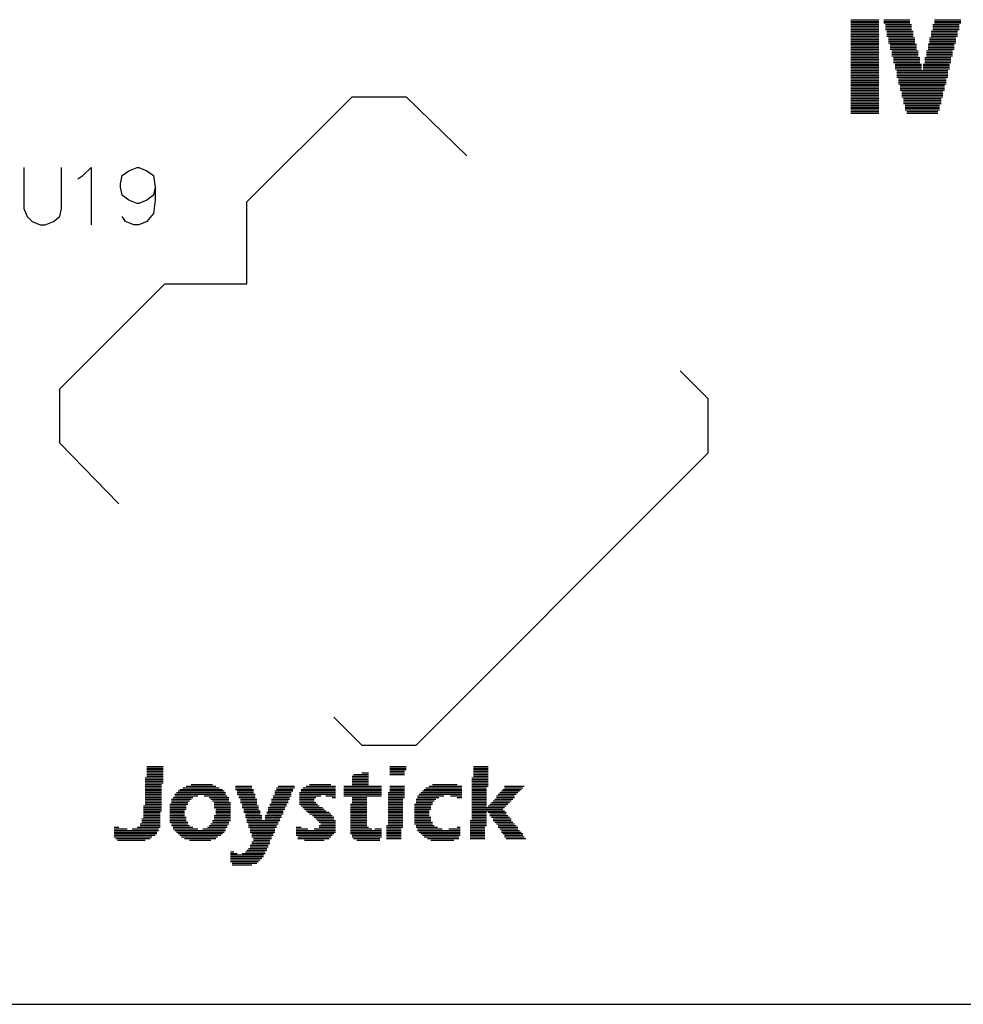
# Model space of a CAD drawing. Extents: x -0.24 to 4.91, y -0.23 to 6.58.
# Tile 4 of 24: x 2.52 to 3.1, y -0.23 to 0.38. Entities that reach past the tile are written whole.
import ezdxf

# ---------------------------------------------------------------- set-up
doc = ezdxf.new("R2010")
doc.units = 0
doc.layers.add('mb672d', color=1, linetype='CONTINUOUS')

msp = doc.modelspace()

# ---------------------------------------------------------------- linework, layer by layer
at = {"layer": 'mb672d', "color": 5}
for points in [[(3.029, 0.375), (3.046, 0.375)], [(3.029, 0.374), (3.046, 0.374)], [(3.029, 0.373), (3.046, 0.373)], [(3.029, 0.372), (3.046, 0.372)], [(3.049, 0.375), (3.065, 0.375)], [(3.049, 0.374), (3.065, 0.374)], [(3.049, 0.373), (3.065, 0.373)], [(3.05, 0.372), (3.066, 0.372)], [(3.079, 0.372), (3.095, 0.372)], [(3.08, 0.375), (3.096, 0.375)], [(3.08, 0.374), (3.096, 0.374)], [(3.08, 0.373), (3.096, 0.373)], [(3.029, 0.371), (3.046, 0.371)], [(3.029, 0.37), (3.046, 0.37)], [(3.029, 0.369), (3.046, 0.369)], [(3.029, 0.368), (3.046, 0.368)], [(3.029, 0.367), (3.046, 0.367)], [(3.029, 0.366), (3.046, 0.366)], [(3.05, 0.371), (3.066, 0.371)], [(3.05, 0.37), (3.066, 0.37)], [(3.05, 0.369), (3.066, 0.369)], [(3.051, 0.368), (3.067, 0.368)], [(3.051, 0.367), (3.067, 0.367)], [(3.051, 0.366), (3.067, 0.366)], [(3.078, 0.368), (3.094, 0.368)], [(3.078, 0.367), (3.094, 0.367)], [(3.078, 0.366), (3.094, 0.366)], [(3.079, 0.371), (3.095, 0.371)], [(3.079, 0.37), (3.095, 0.37)], [(3.079, 0.369), (3.095, 0.369)], [(3.029, 0.365), (3.046, 0.365)], [(3.029, 0.364), (3.046, 0.364)], [(3.029, 0.363), (3.046, 0.363)], [(3.029, 0.362), (3.046, 0.362)], [(3.029, 0.361), (3.046, 0.361)], [(3.029, 0.36), (3.046, 0.36)], [(3.051, 0.365), (3.067, 0.365)], [(3.052, 0.364), (3.068, 0.364)], [(3.052, 0.363), (3.068, 0.363)], [(3.052, 0.362), (3.068, 0.362)], [(3.052, 0.361), (3.068, 0.361)], [(3.053, 0.36), (3.069, 0.36)], [(3.076, 0.36), (3.092, 0.36)], [(3.077, 0.364), (3.093, 0.364)], [(3.077, 0.363), (3.093, 0.363)], [(3.077, 0.362), (3.093, 0.362)], [(3.077, 0.361), (3.093, 0.361)], [(3.078, 0.365), (3.094, 0.365)], [(3.029, 0.359), (3.046, 0.359)], [(3.029, 0.358), (3.046, 0.358)], [(3.029, 0.357), (3.046, 0.357)], [(3.029, 0.356), (3.046, 0.356)], [(3.029, 0.355), (3.046, 0.355)], [(3.053, 0.359), (3.069, 0.359)], [(3.053, 0.358), (3.069, 0.358)], [(3.053, 0.357), (3.069, 0.357)], [(3.054, 0.356), (3.07, 0.356)], [(3.054, 0.355), (3.07, 0.355)], [(3.075, 0.356), (3.091, 0.356)], [(3.075, 0.355), (3.091, 0.355)], [(3.076, 0.359), (3.092, 0.359)], [(3.076, 0.358), (3.092, 0.358)], [(3.076, 0.357), (3.092, 0.357)], [(3.029, 0.354), (3.046, 0.354)], [(3.029, 0.353), (3.046, 0.353)], [(3.029, 0.352), (3.046, 0.352)], [(3.029, 0.351), (3.046, 0.351)], [(3.029, 0.35), (3.046, 0.35)], [(3.029, 0.349), (3.046, 0.349)], [(3.054, 0.354), (3.07, 0.354)], [(3.054, 0.353), (3.07, 0.353)], [(3.055, 0.352), (3.071, 0.352)], [(3.055, 0.351), (3.071, 0.351)], [(3.055, 0.35), (3.071, 0.35)], [(3.055, 0.349), (3.071, 0.349)], [(3.074, 0.352), (3.09, 0.352)], [(3.074, 0.351), (3.09, 0.351)], [(3.074, 0.35), (3.09, 0.35)], [(3.074, 0.349), (3.09, 0.349)], [(3.075, 0.354), (3.091, 0.354)], [(3.075, 0.353), (3.091, 0.353)], [(3.029, 0.348), (3.046, 0.348)], [(3.029, 0.347), (3.046, 0.347)], [(3.029, 0.346), (3.046, 0.346)], [(3.029, 0.345), (3.046, 0.345)], [(3.029, 0.344), (3.046, 0.344)], [(3.029, 0.343), (3.046, 0.343)], [(3.029, 0.342), (3.046, 0.342)], [(3.056, 0.348), (3.072, 0.348)], [(3.056, 0.347), (3.072, 0.347)], [(3.056, 0.346), (3.072, 0.346)], [(3.056, 0.345), (3.072, 0.345)], [(3.057, 0.344), (3.088, 0.344)], [(3.057, 0.343), (3.088, 0.343)], [(3.057, 0.342), (3.088, 0.342)], [(3.073, 0.348), (3.089, 0.348)], [(3.073, 0.347), (3.089, 0.347)], [(3.073, 0.346), (3.089, 0.346)], [(3.073, 0.345), (3.089, 0.345)], [(3.029, 0.341), (3.046, 0.341)], [(3.029, 0.34), (3.046, 0.34)], [(3.029, 0.339), (3.046, 0.339)], [(3.029, 0.338), (3.046, 0.338)], [(3.029, 0.337), (3.046, 0.337)], [(3.029, 0.336), (3.046, 0.336)], [(3.057, 0.341), (3.088, 0.341)], [(3.057, 0.34), (3.088, 0.34)], [(3.058, 0.339), (3.087, 0.339)], [(3.058, 0.338), (3.087, 0.338)], [(3.058, 0.337), (3.087, 0.337)], [(3.058, 0.336), (3.087, 0.336)], [(3.029, 0.335), (3.046, 0.335)], [(3.029, 0.334), (3.046, 0.334)], [(3.029, 0.333), (3.046, 0.333)], [(3.029, 0.332), (3.046, 0.332)], [(3.029, 0.331), (3.046, 0.331)], [(3.029, 0.33), (3.046, 0.33)], [(3.059, 0.335), (3.086, 0.335)], [(3.059, 0.334), (3.086, 0.334)], [(3.059, 0.333), (3.086, 0.333)], [(3.059, 0.332), (3.086, 0.332)], [(3.06, 0.331), (3.085, 0.331)], [(3.06, 0.33), (3.085, 0.33)], [(2.661, 0.264), (2.725, 0.328), (2.758, 0.328), (2.795, 0.292)], [(3.029, 0.329), (3.046, 0.329)], [(3.029, 0.328), (3.046, 0.328)], [(3.029, 0.327), (3.046, 0.327)], [(3.029, 0.326), (3.046, 0.326)], [(3.029, 0.325), (3.046, 0.325)], [(3.029, 0.324), (3.046, 0.324)], [(3.06, 0.329), (3.085, 0.329)], [(3.06, 0.328), (3.085, 0.328)], [(3.061, 0.327), (3.084, 0.327)], [(3.061, 0.326), (3.084, 0.326)], [(3.061, 0.325), (3.084, 0.325)], [(3.061, 0.324), (3.084, 0.324)], [(3.029, 0.323), (3.046, 0.323)], [(3.029, 0.322), (3.046, 0.322)], [(3.029, 0.321), (3.046, 0.321)], [(3.029, 0.32), (3.046, 0.32)], [(3.029, 0.319), (3.046, 0.319)], [(3.029, 0.318), (3.046, 0.318)], [(3.062, 0.323), (3.083, 0.323)], [(3.062, 0.322), (3.083, 0.322)], [(3.062, 0.321), (3.083, 0.321)], [(3.062, 0.32), (3.083, 0.32)], [(3.063, 0.319), (3.082, 0.319)], [(3.063, 0.318), (3.082, 0.318)], [(2.525, 0.285), (2.525, 0.26), (2.527, 0.255), (2.53, 0.252), (2.535, 0.25), (2.538, 0.25), (2.543, 0.252), (2.547, 0.255), (2.548, 0.26), (2.548, 0.285)], [(2.558, 0.278), (2.561, 0.28), (2.566, 0.285), (2.566, 0.25)], [(2.605, 0.273), (2.604, 0.268), (2.6, 0.265), (2.595, 0.263), (2.594, 0.263), (2.589, 0.265), (2.585, 0.268), (2.584, 0.273), (2.584, 0.275), (2.585, 0.28), (2.589, 0.283), (2.594, 0.285), (2.595, 0.285), (2.6, 0.283), (2.604, 0.28), (2.605, 0.273), (2.605, 0.265), (2.604, 0.257), (2.6, 0.252), (2.595, 0.25), (2.592, 0.25), (2.587, 0.252), (2.585, 0.255)], [(2.661, 0.214), (2.661, 0.264)], [(2.547, 0.117), (2.547, 0.15), (2.611, 0.214)], [(2.611, 0.214), (2.661, 0.214)], [(2.925, 0.161), (2.942, 0.144)], [(2.714, -0.05), (2.731, -0.067), (2.764, -0.067), (2.925, 0.094), (2.942, 0.111), (2.942, 0.144)], [(2.547, 0.117), (2.583, 0.08)], [(2.6, -0.08), (2.61, -0.08)], [(2.6, -0.081), (2.61, -0.081)], [(2.6, -0.082), (2.61, -0.082)], [(2.6, -0.083), (2.61, -0.083)], [(2.6, -0.084), (2.61, -0.084)], [(2.731, -0.084), (2.735, -0.084)], [(2.748, -0.08), (2.758, -0.08)], [(2.748, -0.081), (2.758, -0.081)], [(2.748, -0.082), (2.758, -0.082)], [(2.748, -0.083), (2.757, -0.083)], [(2.748, -0.084), (2.757, -0.084)], [(2.799, -0.08), (2.808, -0.08)], [(2.799, -0.081), (2.808, -0.081)], [(2.799, -0.082), (2.808, -0.082)], [(2.799, -0.083), (2.808, -0.083)], [(2.799, -0.084), (2.808, -0.084)], [(2.599, -0.087), (2.61, -0.087)], [(2.599, -0.088), (2.61, -0.088)], [(2.599, -0.089), (2.61, -0.089)], [(2.599, -0.09), (2.61, -0.09)], [(2.6, -0.085), (2.61, -0.085)], [(2.6, -0.086), (2.61, -0.086)], [(2.725, -0.086), (2.735, -0.086)], [(2.725, -0.087), (2.735, -0.087)], [(2.725, -0.088), (2.735, -0.088)], [(2.725, -0.089), (2.735, -0.089)], [(2.725, -0.09), (2.735, -0.09)], [(2.726, -0.085), (2.735, -0.085)], [(2.748, -0.085), (2.757, -0.085)], [(2.798, -0.087), (2.808, -0.087)], [(2.798, -0.088), (2.808, -0.088)], [(2.798, -0.089), (2.808, -0.089)], [(2.798, -0.09), (2.808, -0.09)], [(2.799, -0.085), (2.808, -0.085)], [(2.799, -0.086), (2.808, -0.086)], [(2.599, -0.091), (2.609, -0.091)], [(2.599, -0.092), (2.609, -0.092)], [(2.599, -0.093), (2.609, -0.093)], [(2.599, -0.094), (2.609, -0.094)], [(2.599, -0.095), (2.609, -0.095)], [(2.599, -0.096), (2.609, -0.096)], [(2.618, -0.096), (2.648, -0.096)], [(2.619, -0.095), (2.647, -0.095)], [(2.62, -0.094), (2.646, -0.094)], [(2.622, -0.093), (2.644, -0.093)], [(2.624, -0.092), (2.642, -0.092)], [(2.627, -0.091), (2.64, -0.091)], [(2.654, -0.092), (2.664, -0.092)], [(2.654, -0.093), (2.664, -0.093)], [(2.654, -0.094), (2.665, -0.094)], [(2.655, -0.095), (2.665, -0.095)], [(2.655, -0.096), (2.665, -0.096)], [(2.678, -0.095), (2.689, -0.095)], [(2.678, -0.096), (2.688, -0.096)], [(2.679, -0.093), (2.69, -0.093)], [(2.679, -0.094), (2.689, -0.094)], [(2.68, -0.092), (2.69, -0.092)], [(2.693, -0.096), (2.715, -0.096)], [(2.694, -0.094), (2.715, -0.094)], [(2.694, -0.095), (2.715, -0.095)], [(2.695, -0.093), (2.715, -0.093)], [(2.697, -0.092), (2.715, -0.092)], [(2.699, -0.091), (2.712, -0.091)], [(2.72, -0.092), (2.743, -0.092)], [(2.72, -0.093), (2.743, -0.093)], [(2.72, -0.094), (2.743, -0.094)], [(2.72, -0.095), (2.743, -0.095)], [(2.72, -0.096), (2.743, -0.096)], [(2.725, -0.091), (2.735, -0.091)], [(2.747, -0.096), (2.757, -0.096)], [(2.748, -0.092), (2.757, -0.092)], [(2.748, -0.093), (2.757, -0.093)], [(2.748, -0.094), (2.757, -0.094)], [(2.748, -0.095), (2.757, -0.095)], [(2.767, -0.096), (2.792, -0.096)], [(2.768, -0.095), (2.792, -0.095)], [(2.769, -0.094), (2.792, -0.094)], [(2.77, -0.093), (2.792, -0.093)], [(2.772, -0.092), (2.792, -0.092)], [(2.774, -0.091), (2.789, -0.091)], [(2.798, -0.091), (2.808, -0.091)], [(2.798, -0.092), (2.808, -0.092)], [(2.798, -0.093), (2.807, -0.093)], [(2.798, -0.094), (2.807, -0.094)], [(2.798, -0.095), (2.807, -0.095)], [(2.798, -0.096), (2.807, -0.096)], [(2.815, -0.096), (2.826, -0.096)], [(2.816, -0.095), (2.827, -0.095)], [(2.817, -0.094), (2.828, -0.094)], [(2.818, -0.092), (2.83, -0.092)], [(2.818, -0.093), (2.829, -0.093)], [(2.599, -0.097), (2.609, -0.097)], [(2.599, -0.098), (2.609, -0.098)], [(2.599, -0.099), (2.609, -0.099)], [(2.599, -0.1), (2.609, -0.1)], [(2.599, -0.101), (2.609, -0.101)], [(2.599, -0.102), (2.609, -0.102)], [(2.615, -0.1), (2.627, -0.1)], [(2.615, -0.101), (2.626, -0.101)], [(2.615, -0.102), (2.625, -0.102)], [(2.616, -0.099), (2.628, -0.099)], [(2.617, -0.097), (2.648, -0.097)], [(2.617, -0.098), (2.631, -0.098)], [(2.635, -0.098), (2.649, -0.098)], [(2.638, -0.099), (2.65, -0.099)], [(2.639, -0.1), (2.65, -0.1)], [(2.64, -0.101), (2.65, -0.101)], [(2.641, -0.102), (2.651, -0.102)], [(2.655, -0.097), (2.666, -0.097)], [(2.656, -0.098), (2.666, -0.098)], [(2.656, -0.099), (2.666, -0.099)], [(2.657, -0.1), (2.667, -0.1)], [(2.657, -0.101), (2.667, -0.101)], [(2.657, -0.102), (2.667, -0.102)], [(2.676, -0.1), (2.687, -0.1)], [(2.676, -0.101), (2.686, -0.101)], [(2.676, -0.102), (2.686, -0.102)], [(2.677, -0.098), (2.688, -0.098)], [(2.677, -0.099), (2.687, -0.099)], [(2.678, -0.097), (2.688, -0.097)], [(2.693, -0.097), (2.715, -0.097)], [(2.693, -0.098), (2.706, -0.098)], [(2.693, -0.099), (2.703, -0.099)], [(2.693, -0.1), (2.702, -0.1)], [(2.693, -0.101), (2.702, -0.101)], [(2.693, -0.102), (2.703, -0.102)], [(2.709, -0.098), (2.715, -0.098)], [(2.713, -0.099), (2.715, -0.099)], [(2.72, -0.097), (2.743, -0.097)], [(2.72, -0.098), (2.743, -0.098)], [(2.725, -0.099), (2.734, -0.099)], [(2.725, -0.1), (2.734, -0.1)], [(2.725, -0.101), (2.734, -0.101)], [(2.725, -0.102), (2.734, -0.102)], [(2.747, -0.097), (2.757, -0.097)], [(2.747, -0.098), (2.757, -0.098)], [(2.747, -0.099), (2.757, -0.099)], [(2.747, -0.1), (2.756, -0.1)], [(2.747, -0.101), (2.756, -0.101)], [(2.747, -0.102), (2.756, -0.102)], [(2.764, -0.1), (2.776, -0.1)], [(2.764, -0.101), (2.775, -0.101)], [(2.764, -0.102), (2.774, -0.102)], [(2.765, -0.098), (2.781, -0.098)], [(2.765, -0.099), (2.778, -0.099)], [(2.766, -0.097), (2.792, -0.097)], [(2.785, -0.098), (2.792, -0.098)], [(2.789, -0.099), (2.792, -0.099)], [(2.798, -0.097), (2.807, -0.097)], [(2.798, -0.098), (2.807, -0.098)], [(2.798, -0.099), (2.807, -0.099)], [(2.798, -0.1), (2.807, -0.1)], [(2.798, -0.101), (2.807, -0.101)], [(2.798, -0.102), (2.807, -0.102)], [(2.81, -0.102), (2.821, -0.102)], [(2.811, -0.101), (2.822, -0.101)], [(2.812, -0.1), (2.823, -0.1)], [(2.813, -0.098), (2.824, -0.098)], [(2.813, -0.099), (2.824, -0.099)], [(2.814, -0.097), (2.825, -0.097)], [(2.598, -0.104), (2.609, -0.104)], [(2.598, -0.105), (2.609, -0.105)], [(2.598, -0.106), (2.609, -0.106)], [(2.598, -0.107), (2.609, -0.107)], [(2.598, -0.108), (2.608, -0.108)], [(2.599, -0.103), (2.609, -0.103)], [(2.614, -0.103), (2.625, -0.103)], [(2.614, -0.104), (2.624, -0.104)], [(2.614, -0.105), (2.624, -0.105)], [(2.614, -0.106), (2.624, -0.106)], [(2.614, -0.107), (2.623, -0.107)], [(2.614, -0.108), (2.623, -0.108)], [(2.641, -0.103), (2.651, -0.103)], [(2.641, -0.104), (2.651, -0.104)], [(2.641, -0.105), (2.651, -0.105)], [(2.642, -0.106), (2.651, -0.106)], [(2.642, -0.107), (2.651, -0.107)], [(2.642, -0.108), (2.651, -0.108)], [(2.658, -0.103), (2.667, -0.103)], [(2.658, -0.104), (2.668, -0.104)], [(2.658, -0.105), (2.668, -0.105)], [(2.659, -0.106), (2.668, -0.106)], [(2.659, -0.107), (2.669, -0.107)], [(2.659, -0.108), (2.669, -0.108)], [(2.673, -0.108), (2.683, -0.108)], [(2.674, -0.105), (2.684, -0.105)], [(2.674, -0.106), (2.684, -0.106)], [(2.674, -0.107), (2.683, -0.107)], [(2.675, -0.103), (2.685, -0.103)], [(2.675, -0.104), (2.685, -0.104)], [(2.693, -0.103), (2.704, -0.103)], [(2.694, -0.104), (2.705, -0.104)], [(2.695, -0.105), (2.707, -0.105)], [(2.696, -0.106), (2.708, -0.106)], [(2.697, -0.107), (2.709, -0.107)], [(2.698, -0.108), (2.711, -0.108)], [(2.724, -0.103), (2.734, -0.103)], [(2.724, -0.104), (2.734, -0.104)], [(2.724, -0.105), (2.734, -0.105)], [(2.724, -0.106), (2.734, -0.106)], [(2.724, -0.107), (2.734, -0.107)], [(2.724, -0.108), (2.734, -0.108)], [(2.747, -0.103), (2.756, -0.103)], [(2.747, -0.104), (2.756, -0.104)], [(2.747, -0.105), (2.756, -0.105)], [(2.747, -0.106), (2.756, -0.106)], [(2.747, -0.107), (2.756, -0.107)], [(2.747, -0.108), (2.756, -0.108)], [(2.763, -0.103), (2.774, -0.103)], [(2.763, -0.104), (2.773, -0.104)], [(2.763, -0.105), (2.773, -0.105)], [(2.763, -0.106), (2.773, -0.106)], [(2.763, -0.107), (2.772, -0.107)], [(2.763, -0.108), (2.772, -0.108)], [(2.798, -0.103), (2.807, -0.103)], [(2.798, -0.104), (2.807, -0.104)], [(2.798, -0.105), (2.818, -0.105)], [(2.798, -0.106), (2.817, -0.106)], [(2.798, -0.107), (2.818, -0.107)], [(2.798, -0.108), (2.807, -0.108)], [(2.808, -0.104), (2.819, -0.104)], [(2.808, -0.108), (2.819, -0.108)], [(2.809, -0.103), (2.82, -0.103)], [(2.597, -0.112), (2.608, -0.112)], [(2.597, -0.113), (2.608, -0.113)], [(2.597, -0.114), (2.608, -0.114)], [(2.598, -0.109), (2.608, -0.109)], [(2.598, -0.11), (2.608, -0.11)], [(2.598, -0.111), (2.608, -0.111)], [(2.614, -0.109), (2.623, -0.109)], [(2.614, -0.11), (2.623, -0.11)], [(2.614, -0.111), (2.624, -0.111)], [(2.614, -0.112), (2.624, -0.112)], [(2.614, -0.113), (2.624, -0.113)], [(2.614, -0.114), (2.625, -0.114)], [(2.64, -0.113), (2.651, -0.113)], [(2.64, -0.114), (2.65, -0.114)], [(2.641, -0.11), (2.651, -0.11)], [(2.641, -0.111), (2.651, -0.111)], [(2.641, -0.112), (2.651, -0.112)], [(2.642, -0.109), (2.651, -0.109)], [(2.66, -0.109), (2.669, -0.109)], [(2.66, -0.11), (2.67, -0.11)], [(2.66, -0.111), (2.67, -0.111)], [(2.661, -0.112), (2.67, -0.112)], [(2.661, -0.113), (2.681, -0.113)], [(2.661, -0.114), (2.68, -0.114)], [(2.672, -0.11), (2.682, -0.11)], [(2.672, -0.111), (2.682, -0.111)], [(2.672, -0.112), (2.681, -0.112)], [(2.673, -0.109), (2.683, -0.109)], [(2.699, -0.109), (2.712, -0.109)], [(2.701, -0.11), (2.713, -0.11)], [(2.702, -0.111), (2.714, -0.111)], [(2.703, -0.112), (2.714, -0.112)], [(2.704, -0.113), (2.715, -0.113)], [(2.705, -0.114), (2.715, -0.114)], [(2.724, -0.109), (2.734, -0.109)], [(2.724, -0.11), (2.734, -0.11)], [(2.724, -0.111), (2.734, -0.111)], [(2.724, -0.112), (2.734, -0.112)], [(2.724, -0.113), (2.734, -0.113)], [(2.724, -0.114), (2.734, -0.114)], [(2.747, -0.109), (2.756, -0.109)], [(2.747, -0.11), (2.756, -0.11)], [(2.747, -0.111), (2.756, -0.111)], [(2.747, -0.112), (2.756, -0.112)], [(2.747, -0.113), (2.756, -0.113)], [(2.747, -0.114), (2.756, -0.114)], [(2.763, -0.109), (2.772, -0.109)], [(2.763, -0.11), (2.772, -0.11)], [(2.763, -0.111), (2.773, -0.111)], [(2.763, -0.112), (2.773, -0.112)], [(2.763, -0.113), (2.773, -0.113)], [(2.763, -0.114), (2.774, -0.114)], [(2.797, -0.113), (2.807, -0.113)], [(2.797, -0.114), (2.807, -0.114)], [(2.798, -0.109), (2.807, -0.109)], [(2.798, -0.11), (2.807, -0.11)], [(2.798, -0.111), (2.807, -0.111)], [(2.798, -0.112), (2.807, -0.112)], [(2.809, -0.109), (2.819, -0.109)], [(2.809, -0.11), (2.82, -0.11)], [(2.81, -0.111), (2.821, -0.111)], [(2.811, -0.112), (2.822, -0.112)], [(2.811, -0.113), (2.822, -0.113)], [(2.812, -0.114), (2.823, -0.114)], [(2.58, -0.117), (2.583, -0.117)], [(2.58, -0.118), (2.588, -0.118)], [(2.58, -0.119), (2.607, -0.119)], [(2.58, -0.12), (2.606, -0.12)], [(2.591, -0.118), (2.607, -0.118)], [(2.594, -0.117), (2.608, -0.117)], [(2.596, -0.115), (2.608, -0.115)], [(2.596, -0.116), (2.608, -0.116)], [(2.615, -0.115), (2.625, -0.115)], [(2.615, -0.116), (2.626, -0.116)], [(2.616, -0.117), (2.628, -0.117)], [(2.616, -0.118), (2.631, -0.118)], [(2.617, -0.119), (2.648, -0.119)], [(2.618, -0.12), (2.647, -0.12)], [(2.634, -0.118), (2.648, -0.118)], [(2.637, -0.117), (2.649, -0.117)], [(2.638, -0.116), (2.649, -0.116)], [(2.639, -0.115), (2.65, -0.115)], [(2.662, -0.115), (2.68, -0.115)], [(2.662, -0.116), (2.679, -0.116)], [(2.662, -0.117), (2.679, -0.117)], [(2.663, -0.118), (2.678, -0.118)], [(2.663, -0.119), (2.678, -0.119)], [(2.663, -0.12), (2.678, -0.12)], [(2.691, -0.117), (2.694, -0.117)], [(2.691, -0.118), (2.698, -0.118)], [(2.691, -0.119), (2.715, -0.119)], [(2.691, -0.12), (2.715, -0.12)], [(2.702, -0.118), (2.715, -0.118)], [(2.705, -0.116), (2.715, -0.116)], [(2.705, -0.117), (2.715, -0.117)], [(2.706, -0.115), (2.715, -0.115)], [(2.724, -0.115), (2.734, -0.115)], [(2.724, -0.116), (2.734, -0.116)], [(2.724, -0.117), (2.735, -0.117)], [(2.724, -0.118), (2.737, -0.118)], [(2.724, -0.119), (2.743, -0.119)], [(2.724, -0.12), (2.743, -0.12)], [(2.739, -0.118), (2.743, -0.118)], [(2.746, -0.116), (2.756, -0.116)], [(2.746, -0.117), (2.756, -0.117)], [(2.746, -0.118), (2.755, -0.118)], [(2.746, -0.119), (2.755, -0.119)], [(2.746, -0.12), (2.755, -0.12)], [(2.747, -0.115), (2.756, -0.115)], [(2.763, -0.115), (2.774, -0.115)], [(2.764, -0.116), (2.775, -0.116)], [(2.764, -0.117), (2.777, -0.117)], [(2.765, -0.118), (2.78, -0.118)], [(2.765, -0.119), (2.791, -0.119)], [(2.766, -0.12), (2.791, -0.12)], [(2.784, -0.118), (2.791, -0.118)], [(2.789, -0.117), (2.791, -0.117)], [(2.797, -0.115), (2.807, -0.115)], [(2.797, -0.116), (2.807, -0.116)], [(2.797, -0.117), (2.806, -0.117)], [(2.797, -0.118), (2.806, -0.118)], [(2.797, -0.119), (2.806, -0.119)], [(2.797, -0.12), (2.806, -0.12)], [(2.813, -0.115), (2.824, -0.115)], [(2.814, -0.116), (2.825, -0.116)], [(2.814, -0.117), (2.826, -0.117)], [(2.815, -0.118), (2.826, -0.118)], [(2.816, -0.119), (2.827, -0.119)], [(2.816, -0.12), (2.828, -0.12)], [(2.58, -0.121), (2.606, -0.121)], [(2.58, -0.122), (2.605, -0.122)], [(2.58, -0.123), (2.603, -0.123)], [(2.581, -0.124), (2.602, -0.124)], [(2.582, -0.125), (2.599, -0.125)], [(2.619, -0.121), (2.646, -0.121)], [(2.62, -0.122), (2.645, -0.122)], [(2.621, -0.123), (2.643, -0.123)], [(2.623, -0.124), (2.642, -0.124)], [(2.626, -0.125), (2.639, -0.125)], [(2.664, -0.121), (2.677, -0.121)], [(2.664, -0.122), (2.677, -0.122)], [(2.664, -0.123), (2.676, -0.123)], [(2.664, -0.126), (2.675, -0.126)], [(2.665, -0.124), (2.676, -0.124)], [(2.665, -0.125), (2.675, -0.125)], [(2.691, -0.121), (2.714, -0.121)], [(2.691, -0.122), (2.713, -0.122)], [(2.692, -0.123), (2.712, -0.123)], [(2.692, -0.124), (2.711, -0.124)], [(2.696, -0.125), (2.708, -0.125)], [(2.724, -0.121), (2.743, -0.121)], [(2.725, -0.122), (2.743, -0.122)], [(2.725, -0.123), (2.743, -0.123)], [(2.726, -0.124), (2.742, -0.124)], [(2.728, -0.125), (2.742, -0.125)], [(2.746, -0.121), (2.755, -0.121)], [(2.746, -0.122), (2.755, -0.122)], [(2.746, -0.123), (2.755, -0.123)], [(2.746, -0.124), (2.755, -0.124)], [(2.767, -0.121), (2.791, -0.121)], [(2.768, -0.122), (2.791, -0.122)], [(2.769, -0.123), (2.79, -0.123)], [(2.771, -0.124), (2.79, -0.124)], [(2.773, -0.125), (2.787, -0.125)], [(2.797, -0.121), (2.806, -0.121)], [(2.797, -0.122), (2.806, -0.122)], [(2.797, -0.123), (2.806, -0.123)], [(2.797, -0.124), (2.806, -0.124)], [(2.817, -0.121), (2.829, -0.121)], [(2.818, -0.122), (2.829, -0.122)], [(2.818, -0.123), (2.83, -0.123)], [(2.819, -0.124), (2.831, -0.124)], [(2.651, -0.132), (2.653, -0.132)], [(2.66, -0.132), (2.672, -0.132)], [(2.661, -0.131), (2.673, -0.131)], [(2.662, -0.13), (2.673, -0.13)], [(2.663, -0.128), (2.674, -0.128)], [(2.663, -0.129), (2.674, -0.129)], [(2.664, -0.127), (2.675, -0.127)], [(2.651, -0.133), (2.655, -0.133)], [(2.651, -0.134), (2.671, -0.134)], [(2.651, -0.135), (2.671, -0.135)], [(2.651, -0.136), (2.67, -0.136)], [(2.651, -0.137), (2.669, -0.137)], [(2.651, -0.138), (2.668, -0.138)], [(2.658, -0.133), (2.672, -0.133)], [(2.652, -0.139), (2.667, -0.139)], [(2.652, -0.14), (2.664, -0.14)], [(-0.225, -0.225), (4.275, -0.225)]]:
    msp.add_lwpolyline(points, dxfattribs=at)
at = {"layer": 'mb672d', "color": 1}
msp.add_lwpolyline([(-0.225, -0.225), (4.275, -0.225)], dxfattribs=at)

doc.saveas('drawing.dxf')
